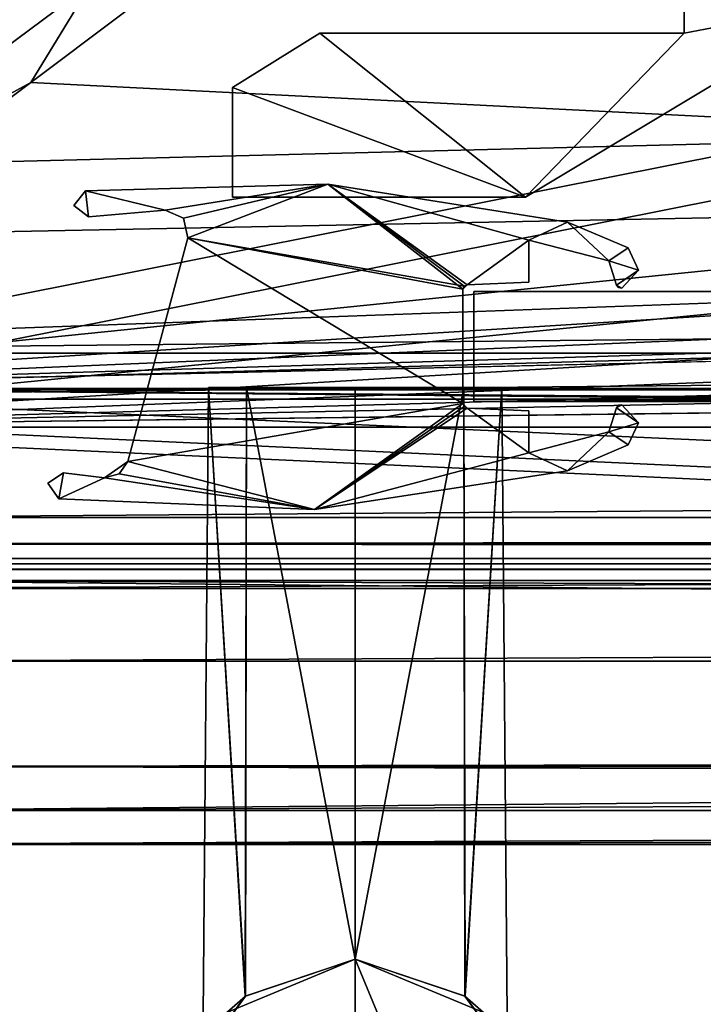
# Model space of a CAD drawing. Header units: metres. Extents: x -904 to 0, y -908 to 0.
# Tile 4 of 161: x -818 to -787, y -879 to -834. Entities that reach past the tile are written whole.
import ezdxf

# ---------------------------------------------------------------- set-up
doc = ezdxf.new("R2010")
doc.units = ezdxf.units.M

msp = doc.modelspace()

# ---------------------------------------------------------------- linework, layer by layer
at = {"layer": 'top0'}
for points in [[(-76.516975, -851.30072, 2029.104126), (-76.516975, -851.30072, 2023.752563), (-826.510681, -851.30072, 2029.104126)], [(-76.516975, -851.30072, 2023.752563), (-826.510681, -851.30072, 2023.752563), (-826.510681, -851.30072, 2029.104126)], [(-76.516975, -857.100769, 2034.904175), (-76.516975, -851.30072, 2029.104126), (-826.510681, -857.100769, 2034.904175)], [(-76.516975, -851.30072, 2029.104126), (-826.510681, -851.30072, 2029.104126), (-826.510681, -857.100769, 2034.904175)], [(-76.516975, -857.100769, 2051.215088), (-826.510681, -857.100769, 2051.215088), (-76.516975, -851.30072, 2057.015381)], [(-826.510681, -857.100769, 2051.215088), (-826.510681, -851.30072, 2057.015381), (-76.516975, -851.30072, 2057.015381)], [(-76.516975, -851.30072, 2063.059814), (-76.516975, -851.30072, 2057.015381), (-826.510681, -851.30072, 2063.059814)], [(-76.516975, -851.30072, 2057.015381), (-826.510681, -851.30072, 2057.015381), (-826.510681, -851.30072, 2063.059814)], [(-826.510681, -858.307312, 2023.139526), (-826.510681, -851.30072, 2023.752563), (-77.516975, -857.11731, 2023.243652)], [(-826.510681, -851.30072, 2023.752563), (-76.516975, -851.30072, 2023.752563), (-77.516975, -857.11731, 2023.243652)], [(-826.510681, -851.30072, 164.652542), (-826.510681, -851.30072, 170.004181), (-76.516975, -851.30072, 164.652542)], [(-826.510681, -851.30072, 170.004181), (-76.516975, -851.30072, 170.004181), (-76.516975, -851.30072, 164.652542)], [(-826.510681, -851.30072, 170.004181), (-826.510681, -857.100769, 175.804169), (-76.516975, -851.30072, 170.004181)], [(-826.510681, -857.100769, 175.804169), (-76.516975, -857.100769, 175.804169), (-76.516975, -851.30072, 170.004181)], [(-76.516975, -857.100769, 192.115189), (-826.510681, -857.100769, 192.115189), (-76.516975, -851.30072, 197.915314)], [(-826.510681, -857.100769, 192.115189), (-826.510681, -851.30072, 197.915314), (-76.516975, -851.30072, 197.915314)], [(-826.510681, -851.30072, 197.915314), (-826.510681, -851.30072, 203.959717), (-76.516975, -851.30072, 197.915314)], [(-826.510681, -851.30072, 203.959717), (-76.516975, -851.30072, 203.959717), (-76.516975, -851.30072, 197.915314)], [(-76.516975, -851.30072, 203.959717), (-826.510681, -851.30072, 203.959717), (-77.516975, -857.11731, 203.959717)], [(-77.516975, -857.11731, 203.959717), (-826.510681, -851.30072, 203.959717), (-826.510681, -860.329468, 203.959717)], [(-76.516975, -851.30072, 164.652542), (-76.516975, -858.307312, 164.039551), (-826.510681, -851.30072, 164.652542)], [(-76.516975, -858.307312, 164.039551), (-826.510681, -858.307312, 164.039551), (-826.510681, -851.30072, 164.652542)], [(-76.516975, -851.30072, 2063.059814), (-826.510681, -851.30072, 2063.059814), (-76.516975, -857.11731, 2063.059814)], [(-826.510681, -851.30072, 2063.059814), (-826.510681, -860.329468, 2063.059814), (-76.516975, -857.11731, 2063.059814)], [(-76.516975, -857.100769, 2051.215088), (-76.516975, -857.100769, 2034.904175), (-826.510681, -857.100769, 2051.215088)], [(-76.516975, -857.100769, 2034.904175), (-826.510681, -857.100769, 2034.904175), (-826.510681, -857.100769, 2051.215088)], [(-826.510681, -857.100769, 175.804169), (-826.510681, -857.100769, 192.115189), (-76.516975, -857.100769, 175.804169)], [(-826.510681, -857.100769, 192.115189), (-76.516975, -857.100769, 192.115189), (-76.516975, -857.100769, 175.804169)], [(-77.516975, -857.11731, 2023.243652), (-77.516975, -858.307312, 2023.139526), (-826.510681, -858.307312, 2023.139526)], [(-826.510681, -860.329468, 203.959717), (-77.516975, -860.329468, 203.959717), (-77.516975, -857.11731, 203.959717)], [(-76.516975, -857.11731, 2063.059814), (-826.510681, -860.329468, 2063.059814), (-77.516975, -860.329468, 2063.059814)], [(-77.516975, -858.307312, 2023.139526), (-77.516975, -858.974426, 2022.797363), (-826.510681, -858.307312, 2023.139526)], [(-77.516975, -858.974426, 2022.797363), (-826.510681, -858.974426, 2022.797363), (-826.510681, -858.307312, 2023.139526)], [(-76.516975, -858.307312, 164.039551), (-76.516975, -858.974426, 163.697372), (-826.510681, -858.307312, 164.039551)], [(-76.516975, -858.974426, 163.697372), (-826.510681, -858.974426, 163.697372), (-826.510681, -858.307312, 164.039551)], [(-77.516975, -858.974426, 2022.797363), (-77.516975, -859.218689, 2022.088501), (-826.510681, -858.974426, 2022.797363)], [(-77.516975, -859.218689, 2022.088501), (-826.510681, -859.218689, 2022.088501), (-826.510681, -858.974426, 2022.797363)], [(-76.516975, -858.974426, 163.697372), (-76.516975, -859.218689, 162.988464), (-826.510681, -858.974426, 163.697372)], [(-76.516975, -859.218689, 162.988464), (-826.510681, -859.218689, 162.988464), (-826.510681, -858.974426, 163.697372)], [(-77.516975, -859.218689, 2022.088501), (-77.516975, -859.460999, 2021.63208), (-826.510681, -859.218689, 2022.088501)], [(-77.516975, -859.460999, 2021.63208), (-826.510681, -859.460999, 2021.63208), (-826.510681, -859.218689, 2022.088501)], [(-76.516975, -859.218689, 162.988464), (-76.516975, -859.460999, 162.532104), (-826.510681, -859.218689, 162.988464)], [(-76.516975, -859.460999, 162.532104), (-826.510681, -859.460999, 162.532104), (-826.510681, -859.218689, 162.988464)], [(-77.516975, -859.460999, 2021.63208), (-77.516975, -859.977722, 2021.631104), (-826.510681, -859.460999, 2021.63208)], [(-77.516975, -859.977722, 2021.631104), (-826.510681, -859.977722, 2021.631104), (-826.510681, -859.460999, 2021.63208)], [(-76.516975, -859.460999, 162.532104), (-76.516975, -859.977722, 162.531128), (-826.510681, -859.460999, 162.532104)], [(-76.516975, -859.977722, 162.531128), (-826.510681, -859.977722, 162.531128), (-826.510681, -859.460999, 162.532104)], [(-77.516975, -859.977722, 2021.631104), (-77.516975, -867.11731, 2028.040894), (-826.510681, -859.977722, 2021.631104)], [(-77.516975, -867.11731, 2028.040894), (-826.510681, -868.422424, 2029.975464), (-826.510681, -859.977722, 2021.631104)], [(-826.510681, -868.421997, 170.874802), (-826.510681, -859.977722, 162.531128), (-77.516975, -867.11731, 168.940903)], [(-826.510681, -859.977722, 162.531128), (-77.516975, -862.629639, 164.346085), (-77.516975, -867.11731, 168.940903)], [(-826.510681, -859.977722, 162.531128), (-76.516975, -859.977722, 162.531128), (-77.516975, -862.629639, 164.346085)], [(-77.516975, -863.636658, 2061.809814), (-77.516975, -860.329468, 2063.059814), (-826.510681, -863.636658, 2061.809814)], [(-77.516975, -860.329468, 2063.059814), (-826.510681, -860.329468, 2063.059814), (-826.510681, -863.636658, 2061.809814)], [(-826.510681, -860.329468, 203.959717), (-826.510681, -863.636658, 202.709717), (-77.516975, -860.329468, 203.959717)], [(-826.510681, -863.636658, 202.709717), (-77.516975, -863.636658, 202.709717), (-77.516975, -860.329468, 203.959717)], [(-77.516975, -867.11731, 2058.077881), (-77.516975, -863.636658, 2061.809814), (-826.510681, -870.434082, 2052.080566)], [(-77.516975, -863.636658, 2061.809814), (-826.510681, -863.636658, 2061.809814), (-826.510681, -870.434082, 2052.080566)], [(-826.510681, -863.636658, 202.709717), (-826.510681, -870.434143, 192.980438), (-77.516975, -863.636658, 202.709717)], [(-826.510681, -870.434143, 192.980438), (-77.516975, -867.11731, 198.978012), (-77.516975, -863.636658, 202.709717)], [(-77.516975, -867.11731, 2028.040894), (-77.352242, -868.425537, 2029.980591), (-826.510681, -868.422424, 2029.975464)], [(-826.510681, -870.434082, 2052.080566), (-76.516975, -870.106201, 2052.895996), (-77.516975, -867.11731, 2058.077881)], [(-77.516975, -867.11731, 198.978012), (-826.510681, -870.434143, 192.980438), (-76.516975, -870.106201, 193.796127)], [(-826.510681, -868.421997, 170.874802), (-77.516975, -867.11731, 168.940903), (-76.516975, -870.106201, 174.182953)], [(-826.510681, -871.968506, 181.696777), (-826.510681, -868.421997, 170.874802), (-76.516975, -870.106201, 174.182953)], [(-77.352242, -868.425537, 2029.980591), (-826.510681, -871.968567, 2040.797241), (-826.510681, -868.422424, 2029.975464)], [(-77.352242, -868.425537, 2029.980591), (-76.516975, -870.106201, 2033.282959), (-826.510681, -871.968567, 2040.797241)], [(-76.516975, -870.106201, 2033.282959), (-76.516975, -871.968506, 2040.796753), (-826.510681, -871.968567, 2040.797241)], [(-76.516975, -870.434143, 2052.080322), (-76.516975, -870.106201, 2052.895996), (-826.510681, -870.434082, 2052.080566)], [(-826.510681, -870.434143, 192.980438), (-826.510681, -871.968506, 181.696777), (-76.516975, -870.106201, 193.796127)], [(-76.516975, -870.106201, 193.796127), (-826.510681, -871.968506, 181.696777), (-76.516975, -872.073914, 183.966034)], [(-826.510681, -871.968506, 181.696777), (-76.516975, -870.106201, 174.182953), (-76.516975, -872.073914, 183.966034)], [(-826.510681, -871.968567, 2040.797241), (-76.516975, -870.434143, 2052.080322), (-826.510681, -870.434082, 2052.080566)], [(-826.510681, -871.968567, 2040.797241), (-76.516975, -871.968506, 2040.796753), (-76.516975, -870.434143, 2052.080322)]]:
    msp.add_3dface(points, dxfattribs=at)
at = {"layer": 'top0123'}
for points in [[(-797.056519, -851.830994, 2014.358032), (-797.056519, -846.830994, 2014.358032), (-797.056519, -851.830994, 214.358002)], [(-797.056519, -846.830994, 2014.358032), (-797.056519, -846.830994, 214.358002), (-797.056519, -851.830994, 214.358002)], [(-797.056519, -846.830994, 214.358002), (-66.056488, -846.830994, 214.358002), (-797.056519, -851.830994, 214.358002)], [(-66.056488, -846.830994, 214.358002), (-66.056488, -851.830994, 214.358002), (-797.056519, -851.830994, 214.358002)], [(-66.056488, -851.830994, 2014.358032), (-66.056488, -846.830994, 2014.358032), (-797.056519, -851.830994, 2014.358032)], [(-66.056488, -846.830994, 2014.358032), (-797.056519, -846.830994, 2014.358032), (-797.056519, -851.830994, 2014.358032)], [(-66.056488, -846.830994, 2014.358032), (-66.056488, -846.830994, 214.358002), (-797.056519, -846.830994, 2014.358032)], [(-66.056488, -846.830994, 214.358002), (-797.056519, -846.830994, 214.358002), (-797.056519, -846.830994, 2014.358032)], [(-797.056519, -851.830994, 2014.358032), (-797.056519, -851.830994, 214.358002), (-66.056488, -851.830994, 2014.358032)], [(-797.056519, -851.830994, 214.358002), (-66.056488, -851.830994, 214.358002), (-66.056488, -851.830994, 2014.358032)]]:
    msp.add_3dface(points, dxfattribs=at)
at = {"layer": 'top0123418'}
for points in [[(-807.454041, -878.874939, 1178.9552), (-809.385498, -881.543701, 1184.358032), (-809.122314, -851.191711, 1184.358032)], [(-809.122314, -851.191711, 1184.358032), (-809.385498, -881.543701, 1184.358032), (-807.449829, -878.871704, 1189.766479)], [(-807.454041, -878.874939, 1038.9552), (-809.385498, -881.543701, 1044.358032), (-809.122314, -851.191711, 1044.358032)], [(-809.122314, -851.191711, 1044.358032), (-809.385498, -881.543701, 1044.358032), (-807.449829, -878.871704, 1049.766479)], [(-807.395935, -851.191711, 1178.875854), (-807.454041, -878.874939, 1178.9552), (-809.122314, -851.191711, 1184.358032)], [(-809.122314, -851.191711, 1184.358032), (-807.449829, -878.871704, 1189.766479), (-807.395935, -851.191711, 1189.840088)], [(-802.456177, -851.191711, 1192.523315), (-807.395935, -851.191711, 1178.875854), (-809.122314, -851.191711, 1184.358032)], [(-809.122314, -851.191711, 1184.358032), (-807.395935, -851.191711, 1189.840088), (-802.456177, -851.191711, 1192.523315)], [(-807.395935, -851.191711, 1038.875854), (-807.454041, -878.874939, 1038.9552), (-809.122314, -851.191711, 1044.358032)], [(-809.122314, -851.191711, 1044.358032), (-807.449829, -878.871704, 1049.766479), (-807.395935, -851.191711, 1049.840088)], [(-802.456177, -851.191711, 1052.523315), (-807.395935, -851.191711, 1038.875854), (-809.122314, -851.191711, 1044.358032)], [(-809.122314, -851.191711, 1044.358032), (-807.395935, -851.191711, 1049.840088), (-802.456177, -851.191711, 1052.523315)], [(-802.456238, -877.189331, 1176.192749), (-807.454041, -878.874939, 1178.9552), (-807.395935, -851.191711, 1178.875854)], [(-802.456238, -877.189331, 1036.192749), (-807.454041, -878.874939, 1038.9552), (-807.395935, -851.191711, 1038.875854)], [(-807.449829, -878.871704, 1189.766479), (-802.456238, -877.189331, 1192.523315), (-807.395935, -851.191711, 1189.840088)], [(-807.449829, -878.871704, 1049.766479), (-802.456238, -877.189331, 1052.523315), (-807.395935, -851.191711, 1049.840088)], [(-802.456177, -851.191711, 1176.192749), (-802.456238, -877.189331, 1176.192749), (-807.395935, -851.191711, 1178.875854)], [(-807.395935, -851.191711, 1189.840088), (-802.456238, -877.189331, 1192.523315), (-802.456177, -851.191711, 1192.523315)], [(-802.456177, -851.191711, 1176.192749), (-807.395935, -851.191711, 1178.875854), (-802.456177, -851.191711, 1192.523315)], [(-802.456177, -851.191711, 1036.192749), (-802.456238, -877.189331, 1036.192749), (-807.395935, -851.191711, 1038.875854)], [(-807.395935, -851.191711, 1049.840088), (-802.456238, -877.189331, 1052.523315), (-802.456177, -851.191711, 1052.523315)], [(-802.456177, -851.191711, 1036.192749), (-807.395935, -851.191711, 1038.875854), (-802.456177, -851.191711, 1052.523315)], [(-802.456177, -851.191711, 1192.523315), (-802.456238, -877.189331, 1192.523315), (-797.514893, -851.191772, 1189.837891)], [(-797.515015, -851.191772, 1178.87793), (-802.456238, -877.189331, 1176.192749), (-802.456177, -851.191711, 1176.192749)], [(-802.456177, -851.191711, 1052.523315), (-802.456238, -877.189331, 1052.523315), (-797.514893, -851.191772, 1049.837891)], [(-797.515015, -851.191772, 1038.87793), (-802.456238, -877.189331, 1036.192749), (-802.456177, -851.191711, 1036.192749)], [(-802.456238, -877.189331, 1192.523315), (-797.462036, -878.871948, 1189.765503), (-797.514893, -851.191772, 1189.837891)], [(-797.45752, -878.875427, 1178.956543), (-802.456238, -877.189331, 1176.192749), (-797.515015, -851.191772, 1178.87793)], [(-802.456238, -877.189331, 1052.523315), (-797.462036, -878.871948, 1049.765503), (-797.514893, -851.191772, 1049.837891)], [(-797.45752, -878.875427, 1038.956543), (-802.456238, -877.189331, 1036.192749), (-797.515015, -851.191772, 1038.87793)], [(-797.515015, -851.191772, 1178.87793), (-802.456177, -851.191711, 1176.192749), (-802.456177, -851.191711, 1192.523315)], [(-797.514893, -851.191772, 1189.837891), (-795.790894, -851.191772, 1184.358032), (-802.456177, -851.191711, 1192.523315)], [(-795.790894, -851.191772, 1184.358032), (-797.515015, -851.191772, 1178.87793), (-802.456177, -851.191711, 1192.523315)], [(-797.515015, -851.191772, 1038.87793), (-802.456177, -851.191711, 1036.192749), (-802.456177, -851.191711, 1052.523315)], [(-797.514893, -851.191772, 1049.837891), (-795.790894, -851.191772, 1044.358032), (-802.456177, -851.191711, 1052.523315)], [(-795.790894, -851.191772, 1044.358032), (-797.515015, -851.191772, 1038.87793), (-802.456177, -851.191711, 1052.523315)], [(-795.790894, -851.191772, 1184.358032), (-797.45752, -878.875427, 1178.956543), (-797.515015, -851.191772, 1178.87793)], [(-795.790894, -851.191772, 1044.358032), (-797.45752, -878.875427, 1038.956543), (-797.515015, -851.191772, 1038.87793)], [(-797.514893, -851.191772, 1189.837891), (-797.462036, -878.871948, 1189.765503), (-795.790894, -851.191772, 1184.358032)], [(-797.514893, -851.191772, 1049.837891), (-797.462036, -878.871948, 1049.765503), (-795.790894, -851.191772, 1044.358032)], [(-797.462036, -878.871948, 1189.765503), (-795.527466, -881.543518, 1184.358032), (-795.790894, -851.191772, 1184.358032)], [(-797.462036, -878.871948, 1049.765503), (-795.527466, -881.543518, 1044.358032), (-795.790894, -851.191772, 1044.358032)], [(-795.790894, -851.191772, 1184.358032), (-795.527466, -881.543518, 1184.358032), (-797.45752, -878.875427, 1178.956543)], [(-795.790894, -851.191772, 1044.358032), (-795.527466, -881.543518, 1044.358032), (-797.45752, -878.875427, 1038.956543)], [(-808.291382, -879.606323, 1239.357788), (-802.456116, -877.189331, 1239.357788), (-807.449829, -878.871704, 1189.766479)], [(-807.454041, -878.874939, 1038.9552), (-802.456116, -877.189331, 989.357178), (-808.291382, -879.606323, 989.357178)], [(-802.456116, -877.189331, 1239.357788), (-808.291382, -879.606323, 1239.357788), (-802.456177, -893.694031, 1239.357788)], [(-808.291382, -879.606323, 989.357178), (-802.456116, -877.189331, 989.357178), (-802.456177, -893.694031, 989.357178)], [(-807.454041, -878.874939, 1178.9552), (-802.456238, -877.189331, 1176.192749), (-807.449829, -878.871704, 1049.766479)], [(-807.454041, -878.874939, 1038.9552), (-802.456238, -877.189331, 1036.192749), (-802.456116, -877.189331, 989.357178)], [(-807.449829, -878.871704, 1189.766479), (-802.456116, -877.189331, 1239.357788), (-802.456238, -877.189331, 1192.523315)], [(-802.456238, -877.189331, 1176.192749), (-802.456238, -877.189331, 1052.523315), (-807.449829, -878.871704, 1049.766479)], [(-797.45752, -878.875427, 1038.956543), (-802.456116, -877.189331, 989.357178), (-802.456238, -877.189331, 1036.192749)], [(-797.462036, -878.871948, 1049.765503), (-802.456238, -877.189331, 1052.523315), (-797.45752, -878.875427, 1178.956543)], [(-802.456238, -877.189331, 1052.523315), (-802.456238, -877.189331, 1176.192749), (-797.45752, -878.875427, 1178.956543)], [(-797.462036, -878.871948, 1189.765503), (-802.456238, -877.189331, 1192.523315), (-802.456116, -877.189331, 1239.357788)], [(-796.62085, -891.276978, 1239.357788), (-802.456116, -877.189331, 1239.357788), (-802.456177, -893.694031, 1239.357788)], [(-802.456177, -893.694031, 989.357178), (-802.456116, -877.189331, 989.357178), (-796.62085, -891.276978, 989.357178)], [(-796.620789, -879.606384, 989.357178), (-802.456116, -877.189331, 989.357178), (-797.45752, -878.875427, 1038.956543)], [(-797.462036, -878.871948, 1189.765503), (-802.456116, -877.189331, 1239.357788), (-796.620789, -879.606384, 1239.357788)], [(-796.620789, -879.606384, 1239.357788), (-802.456116, -877.189331, 1239.357788), (-796.62085, -891.276978, 1239.357788)], [(-802.456116, -877.189331, 989.357178), (-796.620789, -879.606384, 989.357178), (-796.62085, -891.276978, 989.357178)], [(-809.385498, -881.543701, 1184.358032), (-808.291382, -879.606323, 1239.357788), (-807.449829, -878.871704, 1189.766479)], [(-807.454041, -878.874939, 1178.9552), (-807.449829, -878.871704, 1049.766479), (-809.385498, -881.543701, 1184.358032)], [(-807.449829, -878.871704, 1049.766479), (-809.385498, -881.543701, 1044.358032), (-809.385498, -881.543701, 1184.358032)], [(-809.385498, -881.543701, 1044.358032), (-807.454041, -878.874939, 1038.9552), (-808.291382, -879.606323, 989.357178)], [(-797.462036, -878.871948, 1049.765503), (-797.45752, -878.875427, 1178.956543), (-795.527466, -881.543518, 1044.358032)], [(-795.527466, -881.543518, 1184.358032), (-797.462036, -878.871948, 1189.765503), (-796.620789, -879.606384, 1239.357788)], [(-795.527466, -881.543518, 1044.358032), (-796.620789, -879.606384, 989.357178), (-797.45752, -878.875427, 1038.956543)], [(-797.45752, -878.875427, 1178.956543), (-795.527466, -881.543518, 1184.358032), (-795.527466, -881.543518, 1044.358032)]]:
    msp.add_3dface(points, dxfattribs=at)
at = {"layer": 'top0123421'}
for points in [[(-787.487793, -835.082275, 1190.857666), (-779.845337, -833.638733, 1190.857666), (-787.487549, -829.345154, 1190.857666)], [(-787.487549, -829.345154, 1190.857666), (-787.487549, -829.345154, 1037.857666), (-787.487793, -835.082275, 1190.857666)], [(-787.487549, -829.345154, 1037.857666), (-787.487793, -835.082275, 1037.857666), (-787.487793, -835.082275, 1190.857666)], [(-787.487549, -829.345154, 1037.857666), (-779.845337, -833.638733, 1037.857666), (-787.487793, -835.082275, 1037.857666)], [(-794.705566, -842.550415, 1190.857666), (-779.845337, -833.638733, 1190.857666), (-787.487793, -835.082275, 1190.857666)], [(-794.705566, -842.550415, 1190.857666), (-794.705566, -842.550415, 1037.857666), (-779.845337, -833.638733, 1190.857666)], [(-794.705566, -842.550415, 1037.857666), (-779.845337, -833.638733, 1037.857666), (-779.845337, -833.638733, 1190.857666)], [(-779.845337, -833.638733, 1037.857666), (-794.705566, -842.550415, 1037.857666), (-787.487793, -835.082275, 1037.857666)], [(-804.062683, -835.082275, 1190.857666), (-808.042236, -837.551147, 1190.857666), (-794.705566, -842.550415, 1190.857666)], [(-804.062683, -835.082275, 1190.857666), (-804.062683, -835.082275, 1037.857666), (-808.042236, -837.551147, 1190.857666)], [(-804.062683, -835.082275, 1037.857666), (-808.042236, -837.551147, 1037.857666), (-808.042236, -837.551147, 1190.857666)], [(-794.705566, -842.550415, 1037.857666), (-808.042236, -837.551147, 1037.857666), (-804.062683, -835.082275, 1037.857666)], [(-804.062683, -835.082275, 1190.857666), (-794.705566, -842.550415, 1190.857666), (-787.487793, -835.082275, 1190.857666)], [(-804.062683, -835.082275, 1190.857666), (-787.487793, -835.082275, 1190.857666), (-804.062683, -835.082275, 1037.857666)], [(-787.487793, -835.082275, 1190.857666), (-787.487793, -835.082275, 1037.857666), (-804.062683, -835.082275, 1037.857666)], [(-787.487793, -835.082275, 1037.857666), (-794.705566, -842.550415, 1037.857666), (-804.062683, -835.082275, 1037.857666)], [(-808.042236, -837.551147, 1190.857666), (-808.042297, -842.550354, 1190.857666), (-794.705566, -842.550415, 1190.857666)], [(-808.042236, -837.551147, 1190.857666), (-808.042236, -837.551147, 1037.857666), (-808.042297, -842.550354, 1190.857666)], [(-808.042236, -837.551147, 1037.857666), (-808.042297, -842.550354, 1037.857666), (-808.042297, -842.550354, 1190.857666)], [(-794.705566, -842.550415, 1037.857666), (-808.042297, -842.550354, 1037.857666), (-808.042236, -837.551147, 1037.857666)], [(-794.705566, -842.550415, 1190.857666), (-808.042297, -842.550354, 1190.857666), (-794.705566, -842.550415, 1037.857666)], [(-808.042297, -842.550354, 1190.857666), (-808.042297, -842.550354, 1037.857666), (-794.705566, -842.550415, 1037.857666)]]:
    msp.add_3dface(points, dxfattribs=at)
at = {"layer": 'top0123457'}
for points in [[(-803.701355, -841.958618, 214.358002), (-811.093384, -843.133484, 214.358002), (-814.727295, -842.252075, 214.358002)], [(-803.700867, -841.958679, 2014.358032), (-803.701355, -841.958618, 214.358002), (-814.727295, -842.252075, 214.358002)], [(-814.727295, -842.252075, 2014.358032), (-811.093384, -843.133484, 2014.358032), (-803.700867, -841.958679, 2014.358032)], [(-814.727295, -842.252075, 2014.358032), (-803.700867, -841.958679, 2014.358032), (-814.727295, -842.252075, 214.358002)], [(-810.260498, -843.500732, 214.358002), (-811.093384, -843.133484, 214.358002), (-803.701355, -841.958618, 214.358002)], [(-811.093384, -843.133484, 2014.358032), (-810.260803, -843.500366, 2014.358032), (-803.700867, -841.958679, 2014.358032)], [(-803.700867, -841.958679, 2014.358032), (-810.260803, -843.500366, 2014.358032), (-810.068604, -844.390564, 2014.358032)], [(-810.068604, -844.390564, 214.358002), (-810.260498, -843.500732, 214.358002), (-803.701355, -841.958618, 214.358002)], [(-803.701355, -841.958618, 214.358002), (-797.556519, -846.730103, 214.358002), (-810.068604, -844.390564, 214.358002)], [(-803.700867, -841.958679, 2014.358032), (-810.068604, -844.390564, 2014.358032), (-797.500549, -846.591858, 2014.358032)], [(-792.806519, -843.678833, 214.358002), (-794.556396, -844.492737, 214.358002), (-803.701355, -841.958618, 214.358002)], [(-794.556396, -844.492737, 214.358002), (-797.365234, -846.530273, 214.358002), (-803.701355, -841.958618, 214.358002)], [(-803.701355, -841.958618, 214.358002), (-797.365234, -846.530273, 214.358002), (-797.556519, -846.730103, 214.358002)], [(-803.700867, -841.958679, 2014.358032), (-792.806519, -843.678833, 2014.358032), (-803.701355, -841.958618, 214.358002)], [(-792.806519, -843.678833, 2014.358032), (-792.806519, -843.678833, 214.358002), (-803.701355, -841.958618, 214.358002)], [(-797.500549, -846.591858, 2014.358032), (-797.365234, -846.530273, 2014.358032), (-803.700867, -841.958679, 2014.358032)], [(-797.365234, -846.530273, 2014.358032), (-794.556396, -844.492737, 2014.358032), (-803.700867, -841.958679, 2014.358032)], [(-803.700867, -841.958679, 2014.358032), (-794.556396, -844.492737, 2014.358032), (-792.806519, -843.678833, 2014.358032)], [(-815.249634, -842.918457, 2014.358032), (-814.585693, -843.443726, 2014.358032), (-814.727295, -842.252075, 2014.358032)], [(-814.727295, -842.252075, 214.358002), (-814.585693, -843.443726, 214.358002), (-815.249634, -842.918457, 214.358002)], [(-815.249634, -842.918457, 2014.358032), (-814.727295, -842.252075, 2014.358032), (-815.249634, -842.918457, 214.358002)], [(-814.727295, -842.252075, 2014.358032), (-814.727295, -842.252075, 214.358002), (-815.249634, -842.918457, 214.358002)], [(-814.585693, -843.443726, 2014.358032), (-811.093384, -843.133484, 2014.358032), (-814.727295, -842.252075, 2014.358032)], [(-811.093384, -843.133484, 214.358002), (-814.585693, -843.443726, 214.358002), (-814.727295, -842.252075, 214.358002)], [(-814.585693, -843.443726, 2014.358032), (-815.249634, -842.918457, 2014.358032), (-814.585693, -843.443726, 214.358002)], [(-815.249634, -842.918457, 2014.358032), (-815.249634, -842.918457, 214.358002), (-814.585693, -843.443726, 214.358002)], [(-811.093384, -843.133484, 2014.358032), (-814.585693, -843.443726, 2014.358032), (-811.093384, -843.133484, 214.358002)], [(-814.585693, -843.443726, 2014.358032), (-814.585693, -843.443726, 214.358002), (-811.093384, -843.133484, 214.358002)], [(-810.260803, -843.500366, 2014.358032), (-811.093384, -843.133484, 2014.358032), (-810.260498, -843.500732, 214.358002)], [(-811.093384, -843.133484, 2014.358032), (-811.093384, -843.133484, 214.358002), (-810.260498, -843.500732, 214.358002)], [(-810.068604, -844.390564, 2014.358032), (-810.260803, -843.500366, 2014.358032), (-810.068604, -844.390564, 214.358002)], [(-810.260803, -843.500366, 2014.358032), (-810.260498, -843.500732, 214.358002), (-810.068604, -844.390564, 214.358002)], [(-794.556396, -844.492737, 2014.358032), (-790.912231, -845.442017, 2014.358032), (-792.806519, -843.678833, 2014.358032)], [(-790.912231, -845.442017, 214.358002), (-794.556396, -844.492737, 214.358002), (-792.806519, -843.678833, 214.358002)], [(-792.806519, -843.678833, 2014.358032), (-790.912231, -845.442017, 2014.358032), (-790.033447, -844.849121, 2014.358032)], [(-790.033447, -844.849121, 214.358002), (-790.912231, -845.442017, 214.358002), (-792.806519, -843.678833, 214.358002)], [(-792.806519, -843.678833, 2014.358032), (-790.033447, -844.849121, 2014.358032), (-792.806519, -843.678833, 214.358002)], [(-790.033447, -844.849121, 2014.358032), (-790.033447, -844.849121, 214.358002), (-792.806519, -843.678833, 214.358002)], [(-812.794434, -854.563721, 2014.358032), (-797.556519, -851.930115, 2014.358032), (-810.068604, -844.390564, 2014.358032)], [(-810.068604, -844.390564, 214.358002), (-797.556519, -851.930115, 214.358002), (-812.794434, -854.563721, 214.358002)], [(-810.068604, -844.390564, 2014.358032), (-810.068604, -844.390564, 214.358002), (-812.794434, -854.563721, 2014.358032)], [(-810.068604, -844.390564, 214.358002), (-812.794434, -854.563721, 214.358002), (-812.794434, -854.563721, 2014.358032)], [(-797.556519, -851.930115, 2014.358032), (-797.556519, -846.730103, 2014.358032), (-810.068604, -844.390564, 2014.358032)], [(-810.068604, -844.390564, 2014.358032), (-797.556519, -846.730103, 2014.358032), (-797.500549, -846.591858, 2014.358032)], [(-797.556519, -846.730103, 214.358002), (-797.556519, -851.930115, 214.358002), (-810.068604, -844.390564, 214.358002)], [(-797.365234, -846.530273, 2014.358032), (-794.556396, -846.407654, 2014.358032), (-794.556396, -844.492737, 2014.358032)], [(-794.556396, -844.492737, 214.358002), (-794.556396, -846.407654, 214.358002), (-797.365234, -846.530273, 214.358002)], [(-790.912231, -845.442017, 2014.358032), (-794.556396, -844.492737, 2014.358032), (-790.912231, -845.442017, 214.358002)], [(-794.556396, -844.492737, 2014.358032), (-794.556396, -844.492737, 214.358002), (-790.912231, -845.442017, 214.358002)], [(-794.556396, -844.492737, 2014.358032), (-794.556396, -846.407654, 2014.358032), (-794.556396, -844.492737, 214.358002)], [(-794.556396, -846.407654, 2014.358032), (-794.556396, -846.407654, 214.358002), (-794.556396, -844.492737, 214.358002)], [(-790.912231, -845.442017, 2014.358032), (-789.57135, -845.862366, 2014.358032), (-790.033447, -844.849121, 2014.358032)], [(-790.033447, -844.849121, 214.358002), (-789.57135, -845.862366, 214.358002), (-790.912231, -845.442017, 214.358002)], [(-790.033447, -844.849121, 2014.358032), (-789.57135, -845.862366, 2014.358032), (-790.033447, -844.849121, 214.358002)], [(-789.57135, -845.862366, 2014.358032), (-789.57135, -845.862366, 214.358002), (-790.033447, -844.849121, 214.358002)], [(-790.912231, -845.442017, 2014.358032), (-790.567505, -846.540833, 2014.358032), (-789.57135, -845.862366, 2014.358032)], [(-789.57135, -845.862366, 214.358002), (-790.567505, -846.540833, 214.358002), (-790.912231, -845.442017, 214.358002)], [(-790.912231, -845.442017, 2014.358032), (-790.912231, -845.442017, 214.358002), (-790.567505, -846.540833, 2014.358032)], [(-790.912231, -845.442017, 214.358002), (-790.567505, -846.540833, 214.358002), (-790.567505, -846.540833, 2014.358032)], [(-790.567505, -846.540833, 2014.358032), (-790.331665, -846.675842, 2014.358032), (-789.57135, -845.862366, 2014.358032)], [(-789.57135, -845.862366, 214.358002), (-790.331665, -846.675842, 214.358002), (-790.567505, -846.540833, 214.358002)], [(-789.57135, -845.862366, 2014.358032), (-790.331665, -846.675842, 2014.358032), (-789.57135, -845.862366, 214.358002)], [(-790.331665, -846.675842, 2014.358032), (-790.331665, -846.675842, 214.358002), (-789.57135, -845.862366, 214.358002)], [(-797.365234, -846.530273, 2014.358032), (-797.365234, -846.530273, 214.358002), (-794.556396, -846.407654, 2014.358032)], [(-797.365234, -846.530273, 214.358002), (-794.556396, -846.407654, 214.358002), (-794.556396, -846.407654, 2014.358032)], [(-797.500549, -846.591858, 2014.358032), (-797.556519, -846.730103, 214.358002), (-797.365234, -846.530273, 214.358002)], [(-797.500549, -846.591858, 2014.358032), (-797.556519, -846.730103, 2014.358032), (-797.556519, -846.730103, 214.358002)], [(-797.556519, -851.930115, 2014.358032), (-797.556519, -851.930115, 214.358002), (-797.556519, -846.730103, 2014.358032)], [(-797.556519, -851.930115, 214.358002), (-797.556519, -846.730103, 214.358002), (-797.556519, -846.730103, 2014.358032)], [(-797.365234, -846.530273, 2014.358032), (-797.500549, -846.591858, 2014.358032), (-797.365234, -846.530273, 214.358002)], [(-790.567505, -846.540833, 2014.358032), (-790.475891, -846.654236, 2014.358032), (-790.331665, -846.675842, 2014.358032)], [(-790.475891, -846.654236, 2014.358032), (-790.567505, -846.540833, 214.358002), (-790.331665, -846.675842, 214.358002)], [(-790.475891, -846.654236, 2014.358032), (-790.567505, -846.540833, 2014.358032), (-790.567505, -846.540833, 214.358002)], [(-790.331665, -846.675842, 2014.358032), (-790.475891, -846.654236, 2014.358032), (-790.331665, -846.675842, 214.358002)], [(-804.311279, -856.738098, 2014.358032), (-797.556519, -851.930115, 2014.358032), (-812.794434, -854.563721, 2014.358032)], [(-797.556519, -851.930115, 214.358002), (-804.311279, -856.738098, 214.358002), (-812.794434, -854.563721, 214.358002)], [(-797.500671, -852.068359, 2014.358032), (-797.556519, -851.930115, 2014.358032), (-804.311279, -856.738098, 2014.358032)], [(-797.556519, -851.930115, 214.358002), (-797.365234, -852.129944, 214.358002), (-804.311279, -856.738098, 214.358002)], [(-804.311279, -856.738098, 2014.358032), (-797.365234, -852.129944, 2014.358032), (-797.500671, -852.068359, 2014.358032)], [(-794.556396, -854.16748, 2014.358032), (-797.365234, -852.129944, 2014.358032), (-804.311279, -856.738098, 2014.358032)], [(-797.365234, -852.129944, 214.358002), (-794.556396, -854.16748, 214.358002), (-804.311279, -856.738098, 214.358002)], [(-797.556519, -851.930115, 2014.358032), (-797.500671, -852.068359, 2014.358032), (-797.556519, -851.930115, 214.358002)], [(-797.500671, -852.068359, 2014.358032), (-797.365234, -852.129944, 214.358002), (-797.556519, -851.930115, 214.358002)], [(-797.500671, -852.068359, 2014.358032), (-797.365234, -852.129944, 2014.358032), (-797.365234, -852.129944, 214.358002)], [(-794.556396, -854.16748, 2014.358032), (-794.556396, -852.252563, 2014.358032), (-797.365234, -852.129944, 2014.358032)], [(-797.365234, -852.129944, 214.358002), (-794.556396, -852.252563, 214.358002), (-794.556396, -854.16748, 214.358002)], [(-797.365234, -852.129944, 2014.358032), (-794.556396, -852.252563, 2014.358032), (-797.365234, -852.129944, 214.358002)], [(-794.556396, -852.252563, 2014.358032), (-794.556396, -852.252563, 214.358002), (-797.365234, -852.129944, 214.358002)], [(-794.556396, -852.252563, 2014.358032), (-794.556396, -854.16748, 2014.358032), (-794.556396, -852.252563, 214.358002)], [(-794.556396, -854.16748, 2014.358032), (-794.556396, -854.16748, 214.358002), (-794.556396, -852.252563, 214.358002)], [(-789.571228, -852.798523, 2014.358032), (-790.567505, -852.119385, 2014.358032), (-790.912231, -853.218201, 2014.358032)], [(-790.912231, -853.218201, 214.358002), (-790.567505, -852.119385, 214.358002), (-789.57135, -852.797974, 214.358002)], [(-790.567505, -852.119385, 2014.358032), (-790.567505, -852.119385, 214.358002), (-790.912231, -853.218201, 2014.358032)], [(-790.567505, -852.119385, 214.358002), (-790.912231, -853.218201, 214.358002), (-790.912231, -853.218201, 2014.358032)], [(-789.571228, -852.798523, 2014.358032), (-790.331665, -851.984314, 2014.358032), (-790.567505, -852.119385, 2014.358032)], [(-790.331665, -851.984314, 2014.358032), (-790.475769, -852.005859, 2014.358032), (-790.567505, -852.119385, 2014.358032)], [(-790.567505, -852.119385, 214.358002), (-790.331665, -851.984314, 214.358002), (-789.57135, -852.797974, 214.358002)], [(-790.475769, -852.005859, 2014.358032), (-790.331665, -851.984314, 214.358002), (-790.567505, -852.119385, 214.358002)], [(-790.567505, -852.119385, 2014.358032), (-790.475769, -852.005859, 2014.358032), (-790.567505, -852.119385, 214.358002)], [(-790.475769, -852.005859, 2014.358032), (-790.331665, -851.984314, 2014.358032), (-790.331665, -851.984314, 214.358002)], [(-790.331665, -851.984314, 2014.358032), (-789.571228, -852.798523, 2014.358032), (-790.331665, -851.984314, 214.358002)], [(-789.571228, -852.798523, 2014.358032), (-789.57135, -852.797974, 214.358002), (-790.331665, -851.984314, 214.358002)], [(-790.912231, -853.218201, 2014.358032), (-794.556396, -854.16748, 2014.358032), (-792.806519, -854.981384, 2014.358032)], [(-794.556396, -854.16748, 214.358002), (-790.912231, -853.218201, 214.358002), (-792.806519, -854.981384, 214.358002)], [(-794.556396, -854.16748, 2014.358032), (-790.912231, -853.218201, 2014.358032), (-794.556396, -854.16748, 214.358002)], [(-790.912231, -853.218201, 2014.358032), (-790.912231, -853.218201, 214.358002), (-794.556396, -854.16748, 214.358002)], [(-790.033447, -853.811096, 2014.358032), (-790.912231, -853.218201, 2014.358032), (-792.806519, -854.981384, 2014.358032)], [(-792.806519, -854.981384, 214.358002), (-790.912231, -853.218201, 214.358002), (-790.033447, -853.811096, 214.358002)], [(-790.912231, -853.218201, 214.358002), (-789.57135, -852.797974, 214.358002), (-790.033447, -853.811096, 214.358002)], [(-790.033447, -853.811096, 2014.358032), (-789.571228, -852.798523, 2014.358032), (-790.912231, -853.218201, 2014.358032)], [(-789.571228, -852.798523, 2014.358032), (-790.033447, -853.811096, 2014.358032), (-789.57135, -852.797974, 214.358002)], [(-790.033447, -853.811096, 2014.358032), (-790.033447, -853.811096, 214.358002), (-789.57135, -852.797974, 214.358002)], [(-790.033447, -853.811096, 2014.358032), (-792.806519, -854.981384, 2014.358032), (-790.033447, -853.811096, 214.358002)], [(-792.806519, -854.981384, 2014.358032), (-792.806519, -854.981384, 214.358002), (-790.033447, -853.811096, 214.358002)], [(-812.794434, -854.563721, 214.358002), (-804.311279, -856.738098, 214.358002), (-813.866211, -855.299255, 214.358002)], [(-813.194885, -855.128113, 2014.358032), (-812.794434, -854.563721, 214.358002), (-813.866211, -855.299255, 214.358002)], [(-813.194885, -855.128113, 2014.358032), (-804.311279, -856.738098, 2014.358032), (-812.794434, -854.563721, 2014.358032)], [(-813.194885, -855.128113, 2014.358032), (-812.794434, -854.563721, 2014.358032), (-812.794434, -854.563721, 214.358002)], [(-792.806519, -854.981384, 2014.358032), (-794.556396, -854.16748, 2014.358032), (-804.311279, -856.738098, 2014.358032)], [(-804.311279, -856.738098, 214.358002), (-794.556396, -854.16748, 214.358002), (-792.806519, -854.981384, 214.358002)], [(-792.806519, -854.981384, 2014.358032), (-804.311279, -856.738098, 2014.358032), (-792.806519, -854.981384, 214.358002)], [(-804.311279, -856.738098, 2014.358032), (-804.311279, -856.738098, 214.358002), (-792.806519, -854.981384, 214.358002)], [(-815.72876, -855.071106, 2014.358032), (-816.444092, -855.552612, 2014.358032), (-815.939331, -856.251587, 2014.358032)], [(-815.939331, -856.251587, 214.358002), (-816.444092, -855.552612, 214.358002), (-815.72876, -855.071106, 214.358002)], [(-816.444092, -855.552612, 2014.358032), (-815.72876, -855.071106, 2014.358032), (-816.444092, -855.552612, 214.358002)], [(-815.72876, -855.071106, 2014.358032), (-815.72876, -855.071106, 214.358002), (-816.444092, -855.552612, 214.358002)], [(-813.866211, -855.299255, 2014.358032), (-815.72876, -855.071106, 2014.358032), (-815.939331, -856.251587, 2014.358032)], [(-813.866211, -855.299255, 214.358002), (-815.939331, -856.251587, 214.358002), (-815.72876, -855.071106, 214.358002)], [(-813.866211, -855.299255, 2014.358032), (-815.939331, -856.251587, 2014.358032), (-804.311279, -856.738098, 2014.358032)], [(-804.311279, -856.738098, 214.358002), (-815.939331, -856.251587, 214.358002), (-813.866211, -855.299255, 214.358002)], [(-815.72876, -855.071106, 2014.358032), (-813.866211, -855.299255, 2014.358032), (-815.72876, -855.071106, 214.358002)], [(-813.866211, -855.299255, 2014.358032), (-813.866211, -855.299255, 214.358002), (-815.72876, -855.071106, 214.358002)], [(-813.194885, -855.128113, 2014.358032), (-813.866211, -855.299255, 2014.358032), (-804.311279, -856.738098, 2014.358032)], [(-813.866211, -855.299255, 2014.358032), (-813.194885, -855.128113, 2014.358032), (-813.866211, -855.299255, 214.358002)], [(-815.939331, -856.251587, 2014.358032), (-816.444092, -855.552612, 2014.358032), (-815.939331, -856.251587, 214.358002)], [(-816.444092, -855.552612, 2014.358032), (-816.444092, -855.552612, 214.358002), (-815.939331, -856.251587, 214.358002)], [(-804.311279, -856.738098, 2014.358032), (-815.939331, -856.251587, 2014.358032), (-804.311279, -856.738098, 214.358002)], [(-815.939331, -856.251587, 2014.358032), (-815.939331, -856.251587, 214.358002), (-804.311279, -856.738098, 214.358002)]]:
    msp.add_3dface(points, dxfattribs=at)
at = {"layer": 'top0123458'}
for points in [[(-813.107849, -812.158813, 107.215164), (-818.328186, -804.799316, 107.407883), (-850.268555, -843.842407, 163.059708)], [(-819.842468, -804.894165, 104.404373), (-814.074097, -813.05603, 104.190643), (-848.625854, -848.629028, 160.059708)], [(-847.645447, -847.692322, 163.059708), (-813.107849, -812.158813, 107.215164), (-850.268555, -843.842407, 163.059708)], [(-805.771973, -817.407288, 107.077728), (-813.107849, -812.158813, 107.215164), (-847.645447, -847.692322, 163.059708)], [(-848.625854, -848.629028, 160.059708), (-814.074097, -813.05603, 104.190643), (-843.783691, -851.864441, 160.059708)], [(-814.074097, -813.05603, 104.190643), (-805.933838, -818.856873, 104.038742), (-843.783691, -851.864441, 160.059708)], [(-843.784302, -850.29895, 163.059708), (-805.771973, -817.407288, 107.077728), (-847.645447, -847.692322, 163.059708)], [(-805.771973, -817.407288, 107.077728), (-843.784302, -850.29895, 163.059708), (-839.225647, -851.240662, 163.059708)], [(-797.112854, -819.933044, 107.011589), (-805.771973, -817.407288, 107.077728), (-839.225647, -851.240662, 163.059708)], [(-843.783691, -851.864441, 160.059708), (-805.933838, -818.856873, 104.038742), (-817.203064, -837.322876, 132.012711)], [(-805.933838, -818.856873, 104.038742), (-796.334106, -821.645203, 103.965729), (-817.203064, -837.322876, 132.012711)], [(-797.112854, -819.933044, 107.011589), (-839.225647, -851.240662, 163.059708), (-772.119812, -837.900208, 135.220245)], [(-772.119812, -837.900208, 135.220245), (-762.439575, -823.607483, 106.915375), (-797.112854, -819.933044, 107.011589)], [(-817.203064, -837.322876, 132.012711), (-796.334106, -821.645203, 103.965729), (-770.939026, -839.66925, 131.951279)], [(-796.334106, -821.645203, 103.965729), (-752.812866, -826.337952, 103.842842), (-770.939026, -839.66925, 131.951279)], [(-817.203064, -837.322876, 132.012711), (-838.072021, -853.000549, 160.059708), (-843.783691, -851.864441, 160.059708)], [(-817.203064, -837.322876, 132.012711), (-770.939026, -839.66925, 131.951279), (-838.072021, -853.000549, 160.059708)], [(-839.225647, -851.240662, 163.059708), (-725.721252, -839.710754, 134.989182), (-772.119812, -837.900208, 135.220245)], [(-725.721252, -839.710754, 134.989182), (-839.225647, -851.240662, 163.059708), (-679.305298, -841.25354, 134.780884)], [(-770.939026, -839.66925, 131.951279), (-724.640808, -841.705933, 131.897934), (-838.072021, -853.000549, 160.059708)], [(-839.225647, -851.240662, 163.059708), (-632.875061, -842.529358, 134.601746), (-679.305298, -841.25354, 134.780884)], [(-838.072021, -853.000549, 160.059708), (-724.640808, -841.705933, 131.897934), (-678.3125, -843.433777, 131.852692)], [(-839.225647, -851.240662, 163.059708), (-586.433167, -843.538269, 134.456757), (-632.875061, -842.529358, 134.601746)], [(-539.982422, -844.277161, 134.349136), (-586.433167, -843.538269, 134.456757), (-839.225647, -851.240662, 163.059708)], [(-838.072021, -853.000549, 160.059708), (-678.3125, -843.433777, 131.852692), (-631.960571, -844.85553, 131.81546)], [(-65.361061, -851.239258, 163.059708), (-539.982422, -844.277161, 134.349136), (-839.225647, -851.240662, 163.059708)], [(-585.592896, -845.97345, 131.786194), (-838.072021, -853.000549, 160.059708), (-631.960571, -844.85553, 131.81546)], [(-585.592896, -845.97345, 131.786194), (-539.217834, -846.787781, 131.764862), (-838.072021, -853.000549, 160.059708)], [(-539.217834, -846.787781, 131.764862), (-353.788147, -846.927795, 131.7612), (-838.072021, -853.000549, 160.059708)], [(-838.072021, -853.000549, 160.059708), (-353.788147, -846.927795, 131.7612), (-65.932907, -853.000549, 160.059708)], [(-882.848145, -887.811401, 163.059708), (-21.156563, -887.811523, 163.059708), (-839.225647, -851.240662, 163.059708)], [(-839.225647, -851.240662, 163.059708), (-21.156563, -887.811523, 163.059708), (-65.361061, -851.239258, 163.059708)], [(-882.848145, -890.811401, 160.059708), (-838.072021, -853.000549, 160.059708), (-21.156563, -890.811523, 160.059708)], [(-838.072021, -853.000549, 160.059708), (-65.932907, -853.000549, 160.059708), (-21.156563, -890.811523, 160.059708)]]:
    msp.add_3dface(points, dxfattribs=at)
at = {"layer": 'top0123459'}
for points in [[(-849.833435, -849.639465, 2063.023926), (-95.010384, -822.552795, 2100.313965), (-57.658901, -841.640808, 2075.415527)], [(-849.833435, -849.639465, 2063.023926), (-846.345764, -841.640808, 2075.415527), (-95.010384, -822.552795, 2100.313965)], [(-846.345764, -841.640808, 2075.415527), (-839.533081, -828.030334, 2093.728027), (-95.010384, -822.552795, 2100.313965)], [(-55.043732, -844.028503, 2077.158691), (-83.636795, -829.801819, 2096.21875), (-852.304321, -851.731201, 2065.280029)], [(-852.304321, -851.731201, 2065.280029), (-83.636795, -829.801819, 2096.21875), (-849.24353, -844.71228, 2076.154541)], [(-83.636795, -829.801819, 2096.21875), (-842.273926, -830.874817, 2094.889893), (-849.24353, -844.71228, 2076.154541)], [(-54.171215, -849.639465, 2063.023926), (-849.833435, -849.639465, 2063.023926), (-57.658901, -841.640808, 2075.415527)], [(-51.700359, -851.731201, 2065.280029), (-55.043732, -844.028503, 2077.158691), (-852.304321, -851.731201, 2065.280029)], [(-849.833435, -849.639465, 2063.023926), (-54.171215, -849.639465, 2063.023926), (-888.002319, -888.003967, 2063.023926)], [(-888.002319, -888.003967, 2063.023926), (-54.171215, -849.639465, 2063.023926), (-16.00234, -888.003967, 2063.023926)], [(-13.00234, -891.003967, 2065.280029), (-852.304321, -851.731201, 2065.280029), (-891.002319, -891.003967, 2065.280029)], [(-51.700359, -851.731201, 2065.280029), (-852.304321, -851.731201, 2065.280029), (-13.00234, -891.003967, 2065.280029)]]:
    msp.add_3dface(points, dxfattribs=at)

doc.saveas('drawing.dxf')
